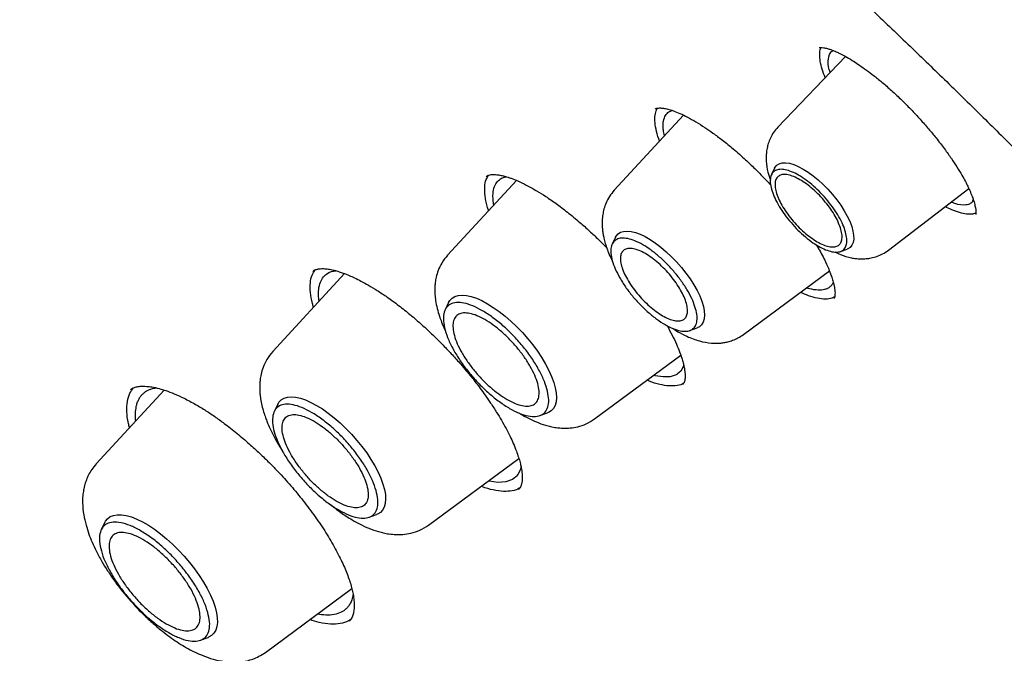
# Model space of a CAD drawing. Header units: millimetres. Extents: x 8 to 955, y 12 to 2039.
# Tile 32 of 115: x 723 to 738, y 794 to 804. Entities that reach past the tile are written whole.
import ezdxf

# ---------------------------------------------------------------- set-up
doc = ezdxf.new("R2010")
doc.units = ezdxf.units.MM

msp = doc.modelspace()

# ---------------------------------------------------------------- linework, layer by layer
at = {"color": 7, "linetype": 'Continuous', "lineweight": 30}
for p, q in [((736.012, 803), (734.98, 801.922)), ((733.535, 802.104), (732.477, 800.955)), ((734.928, 801.292), (734.881, 801.195)), ((730.983, 801.106), (729.932, 799.964)), ((736.668, 800.041), (737.895, 800.984)), ((732.5, 800.239), (732.449, 800.134)), ((735.935, 800.021), (736.037, 800.057)), ((734.454, 798.753), (735.767, 799.723)), ((728.356, 799.683), (727.262, 798.493)), ((729.947, 799.239), (729.894, 799.129)), ((733.635, 798.812), (733.745, 798.852)), ((732.178, 797.462), (733.495, 798.434)), ((725.091, 797.905), (725.103, 797.913)), ((725.601, 797.903), (724.564, 796.776)), ((727.337, 797.685), (727.283, 797.576)), ((731.344, 797.514), (731.458, 797.555)), ((729.643, 795.84), (731.021, 796.858)), ((728.733, 795.961), (728.848, 796.002)), ((724.695, 795.881), (724.641, 795.771)), ((727.148, 793.896), (728.467, 794.871)), ((726.157, 794.082), (726.273, 794.124))]:
    msp.add_line(p, q, dxfattribs=at)
at = {"color": 7, "linetype": 'Continuous', "lineweight": 30, "flags": 128}
for points in [[(734.928, 801.292), (734.936, 801.306), (734.964, 801.338), (735, 801.361), (735.045, 801.373), (735.097, 801.375), (735.156, 801.367), (735.221, 801.348), (735.291, 801.319), (735.364, 801.28), (735.44, 801.233), (735.517, 801.177), (735.594, 801.114), (735.67, 801.045), (735.744, 800.97), (735.814, 800.891), (735.879, 800.809), (735.939, 800.726), (735.993, 800.643), (736.039, 800.561), (736.077, 800.481), (736.106, 800.404), (736.126, 800.333), (736.136, 800.267), (736.137, 800.209), (736.128, 800.158), (736.11, 800.116), (736.082, 800.083), (736.045, 800.061), (736.037, 800.057)], [(732.5, 800.239), (732.508, 800.253), (732.537, 800.288), (732.575, 800.313), (732.621, 800.328), (732.675, 800.333), (732.735, 800.327), (732.802, 800.31), (732.874, 800.284), (732.95, 800.247), (733.029, 800.202), (733.11, 800.148), (733.192, 800.085), (733.273, 800.016), (733.353, 799.941), (733.431, 799.861), (733.504, 799.777), (733.573, 799.69), (733.637, 799.602), (733.693, 799.513), (733.743, 799.426), (733.784, 799.341), (733.816, 799.259), (733.84, 799.182), (733.854, 799.111), (733.858, 799.046), (733.853, 798.989), (733.838, 798.94), (733.814, 798.9), (733.78, 798.87), (733.745, 798.852)], [(729.947, 799.239), (729.966, 799.269), (730, 799.305), (730.043, 799.331), (730.095, 799.347), (730.154, 799.353), (730.221, 799.347), (730.294, 799.331), (730.372, 799.305), (730.455, 799.269), (730.541, 799.223), (730.63, 799.167), (730.72, 799.104), (730.811, 799.033), (730.901, 798.954), (730.99, 798.87), (731.075, 798.781), (731.158, 798.688), (731.235, 798.592), (731.307, 798.495), (731.372, 798.397), (731.43, 798.299), (731.48, 798.203), (731.522, 798.11), (731.555, 798.021), (731.578, 797.937), (731.592, 797.859), (731.596, 797.788), (731.59, 797.724), (731.575, 797.669), (731.55, 797.623), (731.515, 797.587), (731.472, 797.561), (731.458, 797.555)], [(733.54, 798.282), (733.523, 798.238), (733.494, 798.193), (733.447, 798.151), (733.436, 798.143), (733.431, 798.14), (733.428, 798.139), (733.427, 798.138), (733.426, 798.138), (733.426, 798.138), (733.426, 798.138), (733.332, 798.107), (733.224, 798.104), (733.104, 798.123), (733.082, 798.13)], [(727.337, 797.685), (727.355, 797.716), (727.39, 797.752), (727.433, 797.778), (727.485, 797.794), (727.544, 797.799), (727.611, 797.794), (727.683, 797.778), (727.762, 797.752), (727.844, 797.715), (727.931, 797.669), (728.02, 797.614), (728.11, 797.551), (728.201, 797.479), (728.291, 797.401), (728.379, 797.317), (728.465, 797.228), (728.547, 797.135), (728.624, 797.039), (728.696, 796.942), (728.761, 796.843), (728.82, 796.746), (728.87, 796.65), (728.912, 796.557), (728.944, 796.468), (728.968, 796.384), (728.982, 796.306), (728.986, 796.235), (728.98, 796.171), (728.964, 796.116), (728.939, 796.07), (728.905, 796.034), (728.861, 796.008), (728.848, 796.002)], [(731.055, 796.73), (731.04, 796.679), (731.003, 796.611), (730.983, 796.587), (730.978, 796.582), (730.977, 796.58), (730.976, 796.58), (730.976, 796.58), (730.976, 796.58), (730.976, 796.58), (730.976, 796.58), (730.976, 796.58), (730.976, 796.58), (730.922, 796.538), (730.821, 796.501), (730.701, 796.492), (730.565, 796.51), (730.554, 796.513)], [(724.695, 795.881), (724.704, 795.898), (724.737, 795.938), (724.778, 795.969), (724.828, 795.989), (724.885, 795.999), (724.951, 795.998), (725.023, 795.987), (725.101, 795.964), (725.184, 795.932), (725.271, 795.889), (725.361, 795.837), (725.453, 795.776), (725.546, 795.707), (725.639, 795.631), (725.731, 795.548), (725.821, 795.459), (725.907, 795.366), (725.99, 795.27), (726.067, 795.17), (726.138, 795.07), (726.203, 794.969), (726.26, 794.87), (726.309, 794.772), (726.35, 794.677), (726.381, 794.587), (726.402, 794.502), (726.414, 794.424), (726.416, 794.352), (726.408, 794.289), (726.391, 794.234), (726.363, 794.188), (726.327, 794.153), (726.281, 794.127), (726.273, 794.124)]]:
    msp.add_lwpolyline(points, dxfattribs=at)
at = {"color": 7, "linetype": 'Continuous', "lineweight": 30}
for points, knots in [([(777.789, 753.969), (777.847, 754.024), (777.96, 754.13), (778.098, 754.267), (778.213, 754.383), (778.318, 754.493), (778.421, 754.603), (778.52, 754.713), (778.619, 754.825), (778.719, 754.942), (778.824, 755.068), (778.937, 755.209), (779.057, 755.364), (779.181, 755.531), (779.293, 755.688), (779.392, 755.832), (779.478, 755.961), (779.56, 756.09), (779.64, 756.218), (779.715, 756.342), (779.783, 756.458), (779.838, 756.554), (779.883, 756.635), (779.924, 756.708), (779.968, 756.79), (780.018, 756.885), (780.073, 756.991), (780.129, 757.103), (780.19, 757.228), (780.255, 757.364), (780.322, 757.511), (780.387, 757.658), (780.448, 757.801), (780.503, 757.935), (780.55, 758.054), (780.587, 758.15), (780.616, 758.227), (780.641, 758.291), (780.666, 758.361), (780.695, 758.442), (780.729, 758.538), (780.766, 758.645), (780.804, 758.759), (780.842, 758.878), (780.881, 759.001), (780.919, 759.128), (780.956, 759.255), (780.99, 759.374), (781.018, 759.477), (781.04, 759.561), (781.058, 759.63), (781.074, 759.694), (781.092, 759.765), (781.112, 759.847), (781.134, 759.939), (781.165, 760.072), (781.204, 760.247), (781.248, 760.462), (781.29, 760.682), (781.33, 760.904), (781.367, 761.128), (781.401, 761.355), (781.43, 761.572), (781.456, 761.774), (781.476, 761.955), (781.493, 762.12), (781.508, 762.271), (781.521, 762.415), (781.534, 762.572), (781.547, 762.751), (781.56, 762.956), (781.571, 763.181), (781.582, 763.429), (781.588, 763.656), (781.592, 763.857), (781.594, 764.025), (781.595, 764.19), (781.595, 764.342), (781.594, 764.476), (781.592, 764.59), (781.59, 764.681), (781.589, 764.752), (781.588, 764.811), (781.586, 764.876), (781.584, 764.953), (781.581, 765.046), (781.576, 765.162), (781.571, 765.303), (781.563, 765.469), (781.553, 765.646), (781.537, 765.907), (781.513, 766.246), (781.477, 766.66), (781.439, 767.034), (781.401, 767.369), (781.364, 767.665), (781.326, 767.95), (781.288, 768.218), (781.251, 768.462), (781.217, 768.68), (781.189, 768.855), (781.165, 768.993), (781.147, 769.097), (781.131, 769.193), (781.113, 769.292), (781.093, 769.405), (781.068, 769.539), (781.04, 769.69), (781.008, 769.855), (780.959, 770.107), (780.889, 770.447), (780.795, 770.88), (780.691, 771.334), (780.575, 771.816), (780.444, 772.336), (780.324, 772.787), (780.22, 773.16), (780.14, 773.445), (780.055, 773.738), (779.968, 774.033), (779.873, 774.346), (779.775, 774.663), (779.675, 774.977), (779.583, 775.261), (779.5, 775.514), (779.434, 775.708), (779.386, 775.851), (779.355, 775.942), (779.331, 776.011), (779.315, 776.059), (779.301, 776.1), (779.284, 776.148), (779.258, 776.224), (779.22, 776.333), (779.168, 776.481), (779.105, 776.661), (779.029, 776.873), (778.941, 777.116), (778.84, 777.389), (778.727, 777.691), (778.605, 778.012), (778.454, 778.404), (778.279, 778.848), (778.081, 779.338), (777.891, 779.799), (777.709, 780.23), (777.547, 780.606), (777.406, 780.931), (777.285, 781.207), (777.17, 781.464), (777.062, 781.704), (776.937, 781.979), (776.788, 782.305), (776.606, 782.696), (776.407, 783.118), (776.189, 783.571), (775.953, 784.055), (775.711, 784.544), (775.463, 785.035), (775.212, 785.526), (774.946, 786.038), (774.672, 786.557), (774.397, 787.069), (774.13, 787.558), (773.865, 788.038), (773.603, 788.508), (773.344, 788.964), (773.099, 789.391), (772.868, 789.788), (772.658, 790.146), (772.469, 790.466), (772.295, 790.757), (772.122, 791.046), (771.941, 791.345), (771.726, 791.698), (771.472, 792.109), (771.178, 792.583), (770.852, 793.101), (770.492, 793.664), (770.098, 794.273), (769.68, 794.909), (769.248, 795.557), (768.7, 796.368), (768.037, 797.33), (767.255, 798.436), (766.475, 799.515), (765.698, 800.566), (764.85, 801.689), (763.921, 802.889), (762.902, 804.172), (761.864, 805.446), (760.807, 806.71), (759.738, 807.956), (758.66, 809.182), (757.574, 810.389), (756.473, 811.581), (755.416, 812.699), (754.404, 813.744), (753.442, 814.719), (752.472, 815.68), (751.495, 816.629), (750.51, 817.564), (749.532, 818.473), (748.552, 819.365), (747.566, 820.244), (746.552, 821.127), (745.513, 822.012), (744.597, 822.774), (743.821, 823.406), (743.201, 823.904), (742.605, 824.375), (742.036, 824.819), (741.493, 825.237), (740.985, 825.622), (740.512, 825.977), (740.068, 826.306), (739.633, 826.625), (739.196, 826.941), (738.831, 827.202), (738.542, 827.408), (738.329, 827.558), (738.114, 827.708), (737.898, 827.859), (737.677, 828.013), (737.425, 828.186), (737.132, 828.386), (736.79, 828.617), (736.412, 828.871), (736.014, 829.134), (735.6, 829.406), (735.171, 829.683), (734.713, 829.974), (734.228, 830.279), (733.715, 830.596), (733.174, 830.924), (732.606, 831.263), (732.22, 831.487), (732.022, 831.602)], [0, 0, 0, 0, 0.0032802, 0.0063884, 0.0092715, 0.0118205, 0.0140473, 0.0167212, 0.019258, 0.021891, 0.024848, 0.0280572, 0.0315544, 0.0352626, 0.039126, 0.0419593, 0.0447593, 0.0475158, 0.0502287, 0.0528915, 0.0553176, 0.0574217, 0.0588492, 0.0602418, 0.0618912, 0.063803, 0.0659745, 0.0682358, 0.0704859, 0.0733336, 0.0761633, 0.078975, 0.0817561, 0.0842889, 0.0864943, 0.0883723, 0.0896183, 0.0906937, 0.0919278, 0.0934088, 0.0951368, 0.0970956, 0.0991457, 0.1012546, 0.1034221, 0.1056484, 0.1079302, 0.1100319, 0.1118078, 0.1132581, 0.1143035, 0.115339, 0.1165468, 0.1179269, 0.1194792, 0.1212038, 0.1246486, 0.1282317, 0.1318229, 0.1354223, 0.1390297, 0.1426453, 0.1462384, 0.149309, 0.1521237, 0.1546827, 0.1569859, 0.1590896, 0.1613007, 0.1641574, 0.1672371, 0.1706002, 0.1742802, 0.1782771, 0.1806589, 0.1831405, 0.1856182, 0.1878244, 0.1897458, 0.1913822, 0.1927338, 0.1936408, 0.1943888, 0.1952826, 0.1963881, 0.1977054, 0.1992344, 0.2013083, 0.203676, 0.2062154, 0.2087244, 0.2145643, 0.2202157, 0.2256789, 0.2297328, 0.2336765, 0.2375069, 0.2410626, 0.2442536, 0.24708, 0.2495419, 0.2510709, 0.2524157, 0.2535761, 0.254768, 0.2562311, 0.257932, 0.2598946, 0.2620411, 0.2642155, 0.2694875, 0.2748929, 0.2804648, 0.2864069, 0.2927537, 0.299505, 0.3028281, 0.3062409, 0.3097436, 0.3133296, 0.3167869, 0.3208531, 0.3245455, 0.3278641, 0.3308091, 0.3333805, 0.3346601, 0.3357589, 0.336561, 0.337064, 0.3374338, 0.3379825, 0.3387174, 0.340059, 0.3417654, 0.3438366, 0.3462726, 0.3490733, 0.3521789, 0.3556363, 0.3593952, 0.3630973, 0.3689252, 0.3744073, 0.3795433, 0.3843335, 0.388778, 0.3920275, 0.3950638, 0.3978868, 0.4004965, 0.4029782, 0.4069154, 0.4111755, 0.4157584, 0.420664, 0.4258924, 0.4314434, 0.4364581, 0.4417099, 0.4471986, 0.4528541, 0.4583043, 0.4634947, 0.4684252, 0.4735487, 0.478358, 0.482853, 0.4870339, 0.4909007, 0.4941366, 0.4971143, 0.5000673, 0.5032061, 0.5065307, 0.5111653, 0.5161183, 0.5213899, 0.5273914, 0.5337584, 0.5404881, 0.5473115, 0.5540526, 0.5658853, 0.5774556, 0.5887637, 0.5998098, 0.6106084, 0.6242772, 0.6379451, 0.6516121, 0.6652785, 0.6789445, 0.6923664, 0.7057882, 0.7192102, 0.7326327, 0.7440221, 0.755412, 0.7668023, 0.7781929, 0.789584, 0.8010087, 0.8120113, 0.823275, 0.8347998, 0.8465859, 0.8586334, 0.8658795, 0.8728957, 0.8796153, 0.8860381, 0.8921642, 0.8979934, 0.9032177, 0.9081781, 0.9130184, 0.9179565, 0.9229944, 0.9253797, 0.9277867, 0.9302155, 0.9326661, 0.9351384, 0.9377537, 0.9412211, 0.945106, 0.9494085, 0.9541286, 0.9586961, 0.9635966, 0.9688303, 0.9743973, 0.9802976, 0.9865315, 0.9930989, 1, 1, 1, 1]), ([(693.8, 821.571), (693.875, 821.629), (694.032, 821.75), (694.281, 821.924), (694.545, 822.096), (694.817, 822.258), (695.096, 822.411), (695.383, 822.555), (695.677, 822.69), (695.979, 822.815), (696.288, 822.932), (696.604, 823.039), (696.927, 823.137), (697.258, 823.226), (697.595, 823.305), (697.939, 823.376), (698.29, 823.437), (698.648, 823.489), (699.012, 823.531), (699.383, 823.565), (699.761, 823.589), (700.145, 823.604), (700.536, 823.609), (700.933, 823.605), (701.336, 823.592), (701.745, 823.57), (702.161, 823.539), (702.582, 823.498), (703.01, 823.448), (703.443, 823.388), (703.882, 823.32), (704.326, 823.242), (704.776, 823.155), (705.232, 823.058), (705.693, 822.953), (706.159, 822.838), (706.63, 822.714), (707.106, 822.581), (707.587, 822.439), (708.073, 822.287), (708.563, 822.127), (709.058, 821.958), (709.558, 821.779), (710.062, 821.592), (710.57, 821.395), (711.082, 821.19), (711.598, 820.976), (712.118, 820.753), (712.642, 820.521), (713.169, 820.281), (713.7, 820.032), (714.234, 819.774), (714.771, 819.508), (715.311, 819.233), (715.855, 818.95), (716.401, 818.659), (716.95, 818.359), (717.502, 818.051), (718.056, 817.735), (718.612, 817.411), (719.171, 817.079), (719.731, 816.739), (720.294, 816.391), (720.858, 816.035), (721.424, 815.671), (721.992, 815.3), (722.561, 814.922), (723.131, 814.536), (723.703, 814.142), (724.275, 813.741), (724.849, 813.334), (725.423, 812.919), (725.998, 812.497), (726.573, 812.068), (727.148, 811.632), (727.724, 811.19), (728.3, 810.741), (728.876, 810.286), (729.452, 809.824), (730.027, 809.356), (730.602, 808.882), (731.176, 808.402), (731.75, 807.915), (732.323, 807.423), (732.895, 806.925), (733.465, 806.422), (734.035, 805.913), (734.603, 805.399), (735.17, 804.879), (735.734, 804.355), (736.298, 803.825), (736.859, 803.29), (737.418, 802.751), (737.976, 802.207), (738.53, 801.658), (739.083, 801.105), (739.633, 800.548), (740.18, 799.987), (740.725, 799.421), (741.266, 798.852), (741.805, 798.279), (742.34, 797.702), (742.872, 797.122), (743.401, 796.538), (743.926, 795.951), (744.448, 795.361), (744.966, 794.769), (745.479, 794.173), (745.989, 793.574), (746.495, 792.974), (746.997, 792.37), (747.494, 791.765), (747.987, 791.157), (748.475, 790.547), (748.958, 789.936), (749.437, 789.322), (749.911, 788.707), (750.379, 788.091), (750.843, 787.474), (751.301, 786.855), (751.754, 786.235), (752.202, 785.614), (752.644, 784.993), (753.08, 784.371), (753.511, 783.749), (753.936, 783.126), (754.355, 782.504), (754.767, 781.881), (755.174, 781.258), (755.575, 780.636), (755.969, 780.014), (756.357, 779.393), (756.738, 778.772), (757.112, 778.153), (757.48, 777.534), (757.842, 776.916), (758.196, 776.3), (758.544, 775.685), (758.884, 775.072), (759.217, 774.46), (759.544, 773.851), (759.863, 773.243), (760.175, 772.638), (760.479, 772.034), (760.776, 771.434), (761.065, 770.835), (761.347, 770.24), (761.621, 769.647), (761.888, 769.057), (762.147, 768.471), (762.398, 767.887), (762.641, 767.307), (762.876, 766.731), (763.103, 766.158), (763.322, 765.589), (763.533, 765.024), (763.736, 764.463), (763.931, 763.906), (764.118, 763.354), (764.296, 762.806), (764.466, 762.262), (764.628, 761.723), (764.782, 761.19), (764.927, 760.661), (765.063, 760.137), (765.191, 759.618), (765.311, 759.105), (765.422, 758.597), (765.525, 758.094), (765.619, 757.598), (765.705, 757.107), (765.782, 756.622), (765.85, 756.143), (765.91, 755.67), (765.961, 755.204), (766.004, 754.743), (766.038, 754.29), (766.064, 753.842), (766.081, 753.402), (766.089, 752.968), (766.089, 752.541), (766.08, 752.121), (766.063, 751.708), (766.037, 751.302), (766.002, 750.904), (765.959, 750.512), (765.908, 750.129), (765.848, 749.752), (765.779, 749.383), (765.703, 749.022), (765.617, 748.668), (765.523, 748.322), (765.421, 747.984), (765.31, 747.653), (765.191, 747.331), (765.064, 747.016), (764.928, 746.71), (764.784, 746.411), (764.632, 746.121), (764.471, 745.839), (764.302, 745.565), (764.125, 745.299), (763.939, 745.042), (763.746, 744.793), (763.543, 744.553), (763.371, 744.361), (763.263, 744.252), (763.228, 744.217)], [0, 0, 0, 0, 0.004492, 0.009453, 0.014412, 0.019368, 0.02432, 0.029268, 0.03421, 0.039148, 0.044081, 0.049008, 0.05393, 0.058848, 0.06376, 0.068668, 0.073572, 0.078472, 0.083368, 0.088262, 0.093152, 0.09804, 0.102926, 0.10781, 0.112693, 0.117574, 0.122454, 0.127333, 0.132212, 0.13709, 0.141967, 0.146845, 0.151722, 0.156599, 0.161476, 0.166353, 0.171231, 0.176109, 0.180987, 0.185865, 0.190744, 0.195623, 0.200502, 0.205382, 0.210262, 0.215143, 0.220024, 0.224905, 0.229787, 0.234669, 0.239552, 0.244435, 0.249318, 0.254202, 0.259086, 0.263971, 0.268856, 0.273741, 0.278627, 0.283513, 0.288399, 0.293286, 0.298173, 0.30306, 0.307947, 0.312835, 0.317723, 0.322611, 0.3275, 0.332389, 0.337278, 0.342167, 0.347056, 0.351946, 0.356835, 0.361725, 0.366615, 0.371506, 0.376396, 0.381287, 0.386177, 0.391068, 0.395959, 0.40085, 0.405741, 0.410633, 0.415524, 0.420416, 0.425307, 0.430199, 0.435091, 0.439982, 0.444874, 0.449766, 0.454658, 0.45955, 0.464442, 0.469334, 0.474227, 0.479119, 0.484011, 0.488903, 0.493796, 0.498688, 0.50358, 0.508472, 0.513365, 0.518257, 0.523149, 0.528041, 0.532933, 0.537826, 0.542718, 0.54761, 0.552502, 0.557394, 0.562286, 0.567178, 0.572069, 0.576961, 0.581853, 0.586744, 0.591636, 0.596527, 0.601418, 0.60631, 0.611201, 0.616092, 0.620982, 0.625873, 0.630763, 0.635654, 0.640544, 0.645434, 0.650324, 0.655214, 0.660103, 0.664992, 0.669882, 0.67477, 0.679659, 0.684548, 0.689436, 0.694324, 0.699211, 0.704099, 0.708986, 0.713873, 0.718759, 0.723645, 0.728531, 0.733417, 0.738302, 0.743187, 0.748072, 0.752956, 0.757839, 0.762723, 0.767606, 0.772488, 0.77737, 0.782252, 0.787133, 0.792014, 0.796895, 0.801775, 0.806654, 0.811533, 0.816412, 0.82129, 0.826168, 0.831046, 0.835923, 0.8408, 0.845677, 0.850554, 0.855431, 0.860307, 0.865184, 0.870061, 0.874938, 0.879816, 0.884694, 0.889573, 0.894453, 0.899334, 0.904216, 0.9091, 0.913986, 0.918875, 0.923766, 0.92866, 0.933557, 0.938458, 0.943363, 0.948273, 0.953187, 0.958106, 0.96303, 0.967959, 0.972893, 0.977833, 0.982777, 0.987727, 0.99268, 0.997637, 1, 1, 1, 1]), ([(735.608, 803.135), (735.609, 803.135), (735.612, 803.136), (735.634, 803.137), (735.675, 803.134), (735.73, 803.123), (735.782, 803.106), (735.828, 803.089), (735.875, 803.07), (735.932, 803.043), (736.012, 803.001), (736.105, 802.947), (736.205, 802.882), (736.307, 802.811), (736.424, 802.724), (736.555, 802.618), (736.7, 802.494), (736.801, 802.399), (736.853, 802.35)], [0, 0, 0, 0, 0.0920746, 0.174612, 0.2473758, 0.3099318, 0.3615917, 0.4021358, 0.429104, 0.4684961, 0.5217349, 0.5888807, 0.6414332, 0.7002561, 0.7654057, 0.8369658, 0.9150781, 1, 1, 1, 1]), ([(735.703, 802.677), (735.686, 802.72), (735.651, 802.81), (735.623, 802.929), (735.615, 803.034), (735.621, 803.103), (735.637, 803.13), (735.64, 803.136)], [0, 0, 0, 0, 0.221201, 0.458727, 0.696309, 0.934219, 1, 1, 1, 1]), ([(735.778, 802.755), (735.768, 802.785), (735.737, 802.886), (735.754, 803), (735.784, 803.08), (735.828, 803.089), (735.829, 803.089)], [0, 0, 0, 0, 0.168485, 0.582682, 0.99649, 1, 1, 1, 1]), ([(736.853, 802.35), (736.906, 802.298), (737.008, 802.197), (737.151, 802.043), (737.279, 801.897), (737.405, 801.745), (737.522, 801.593), (737.628, 801.444), (737.716, 801.31), (737.787, 801.193), (737.841, 801.096), (737.878, 801.023), (737.904, 800.966), (737.93, 800.905), (737.958, 800.833), (737.983, 800.753), (737.998, 800.687), (738.005, 800.633), (738.004, 800.599), (738.003, 800.585), (738.004, 800.584), (738.004, 800.584)], [0, 0, 0, 0, 0.068219, 0.132388, 0.192513, 0.248555, 0.316833, 0.377735, 0.431289, 0.485999, 0.530532, 0.56489, 0.589973, 0.614735, 0.660259, 0.711209, 0.76804, 0.814444, 0.867483, 0.929338, 1, 1, 1, 1]), ([(733.17, 801.708), (733.166, 801.718), (733.14, 801.784), (733.114, 801.89), (733.095, 802.022), (733.101, 802.131), (733.125, 802.184), (733.136, 802.21)], [0, 0, 0, 0, 0.046987, 0.288809, 0.530647, 0.772741, 1, 1, 1, 1]), ([(733.104, 802.198), (733.109, 802.201), (733.118, 802.207), (733.139, 802.211), (733.165, 802.213), (733.196, 802.213), (733.239, 802.208), (733.297, 802.197), (733.382, 802.171), (733.482, 802.131), (733.598, 802.075), (733.725, 802.003), (733.856, 801.921), (733.992, 801.827), (734.136, 801.719), (734.304, 801.584), (734.423, 801.477), (734.486, 801.42)], [0, 0, 0, 0, 0.073961, 0.137949, 0.191779, 0.235244, 0.27134, 0.333599, 0.399491, 0.46884, 0.540114, 0.613007, 0.687712, 0.750827, 0.823768, 0.906712, 1, 1, 1, 1]), ([(733.245, 801.789), (733.242, 801.804), (733.234, 801.833), (733.229, 801.872), (733.225, 801.91), (733.224, 801.946), (733.226, 801.981), (733.234, 802.037), (733.258, 802.1), (733.304, 802.152), (733.346, 802.168), (733.364, 802.175)], [0, 0, 0, 0, 0.0707643, 0.1381351, 0.207247, 0.278098, 0.3506859, 0.4250085, 0.6529036, 0.8534047, 1, 1, 1, 1]), ([(734.98, 801.922), (734.956, 801.894), (734.911, 801.841), (734.864, 801.755), (734.832, 801.674), (734.812, 801.595), (734.802, 801.523), (734.799, 801.457), (734.801, 801.362), (734.819, 801.244), (734.851, 801.149), (734.865, 801.108)], [0, 0, 0, 0, 0.126782, 0.239716, 0.338675, 0.423812, 0.516417, 0.587149, 0.652496, 0.849613, 1, 1, 1, 1]), ([(734.486, 801.42), (734.532, 801.377), (734.622, 801.293), (734.748, 801.164), (734.83, 801.08), (734.868, 801.037), (734.869, 801.036)], [0, 0, 0, 0, 0.354245, 0.684822, 0.991728, 1, 1, 1, 1]), ([(730.56, 800.647), (730.553, 800.668), (730.524, 800.749), (730.502, 800.872), (730.496, 801.01), (730.514, 801.116), (730.546, 801.165), (730.559, 801.186)], [0, 0, 0, 0, 0.08793, 0.331458, 0.575193, 0.81879, 1, 1, 1, 1]), ([(730.522, 801.166), (730.531, 801.172), (730.546, 801.184), (730.577, 801.192), (730.61, 801.196), (730.644, 801.196), (730.681, 801.194), (730.714, 801.19), (730.749, 801.184), (730.783, 801.176), (730.818, 801.166), (730.858, 801.154), (730.919, 801.133), (731.01, 801.097), (731.139, 801.035), (731.283, 800.955), (731.435, 800.86), (731.593, 800.751), (731.767, 800.621), (731.889, 800.518), (731.952, 800.465)], [0, 0, 0, 0, 0.079708, 0.146977, 0.20163, 0.247757, 0.281478, 0.312655, 0.341719, 0.368651, 0.393644, 0.420731, 0.451386, 0.514707, 0.589397, 0.675319, 0.746926, 0.824773, 0.909035, 1, 1, 1, 1]), ([(730.639, 800.733), (730.637, 800.744), (730.632, 800.772), (730.628, 800.813), (730.625, 800.857), (730.627, 800.928), (730.643, 801.012), (730.69, 801.091), (730.742, 801.132), (730.782, 801.15), (730.799, 801.157), (730.806, 801.159), (730.809, 801.16), (730.81, 801.16), (730.811, 801.16), (730.811, 801.16), (730.811, 801.16), (730.811, 801.16), (730.817, 801.162), (730.823, 801.162), (730.83, 801.163)], [0, 0, 0, 0, 0.048322, 0.115307, 0.1839, 0.254099, 0.470769, 0.661641, 0.844836, 0.91526, 0.944271, 0.956654, 0.962028, 0.964379, 0.96541, 0.965863, 0.966063, 0.96615, 0.966219, 1, 1, 1, 1]), ([(732.477, 800.955), (732.452, 800.924), (732.403, 800.865), (732.353, 800.767), (732.321, 800.674), (732.301, 800.583), (732.293, 800.496), (732.293, 800.42), (732.298, 800.351), (732.308, 800.286), (732.321, 800.217), (732.342, 800.139), (732.382, 800.016), (732.428, 799.919), (732.458, 799.855)], [0, 0, 0, 0, 0.105421, 0.200111, 0.283968, 0.357121, 0.43851, 0.502713, 0.555496, 0.617133, 0.669376, 0.741278, 0.828709, 1, 1, 1, 1]), ([(737.962, 800.818), (737.956, 800.797), (737.947, 800.767), (737.916, 800.75), (737.888, 800.738), (737.82, 800.726), (737.737, 800.728), (737.645, 800.769), (737.626, 800.777)], [0, 0, 0, 0, 0.197138, 0.276858, 0.371043, 0.504504, 0.898352, 1, 1, 1, 1]), ([(738.004, 800.606), (737.989, 800.601), (737.949, 800.586), (737.865, 800.589), (737.755, 800.611), (737.644, 800.65), (737.565, 800.69), (737.533, 800.706)], [0, 0, 0, 0, 0.152099, 0.381479, 0.611578, 0.843007, 1, 1, 1, 1]), ([(731.952, 800.465), (732.002, 800.422), (732.098, 800.337), (732.235, 800.207), (732.322, 800.121), (732.363, 800.078), (732.363, 800.078)], [0, 0, 0, 0, 0.357025, 0.690086, 0.999117, 1, 1, 1, 1]), ([(735.566, 800.122), (735.578, 800.102), (735.61, 800.049), (735.658, 799.961), (735.714, 799.849), (735.764, 799.736), (735.801, 799.634), (735.825, 799.555), (735.838, 799.498), (735.847, 799.449), (735.851, 799.406), (735.852, 799.37), (735.849, 799.344), (735.846, 799.326), (735.842, 799.311), (735.837, 799.305), (735.834, 799.301)], [0, 0, 0, 0, 0.041937, 0.113107, 0.193715, 0.297812, 0.387075, 0.461497, 0.521141, 0.567865, 0.629498, 0.699265, 0.746517, 0.812533, 0.89707, 1, 1, 1, 1]), ([(735.85, 800.014), (735.878, 800), (735.96, 799.959), (736.068, 799.929), (736.17, 799.912), (736.244, 799.907), (736.324, 799.909), (736.408, 799.921), (736.493, 799.944), (736.583, 799.982), (736.639, 800.021), (736.668, 800.041)], [0, 0, 0, 0, 0.103629, 0.31253, 0.387672, 0.471251, 0.573351, 0.662871, 0.763801, 0.876231, 1, 1, 1, 1]), ([(729.932, 799.964), (729.9, 799.926), (729.842, 799.854), (729.788, 799.737), (729.758, 799.636), (729.744, 799.554), (729.738, 799.493), (729.737, 799.445), (729.737, 799.403), (729.74, 799.345), (729.749, 799.261), (729.771, 799.15), (729.804, 799.039), (729.842, 798.935), (729.871, 798.863), (729.893, 798.82), (729.897, 798.813)], [0, 0, 0, 0, 0.125558, 0.23119, 0.317001, 0.383465, 0.431209, 0.467481, 0.502714, 0.537066, 0.614057, 0.717474, 0.812971, 0.889257, 0.981787, 1, 1, 1, 1]), ([(727.884, 799.17), (727.878, 799.188), (727.852, 799.27), (727.833, 799.396), (727.831, 799.543), (727.855, 799.659), (727.892, 799.714), (727.909, 799.739)], [0, 0, 0, 0, 0.070603, 0.313788, 0.556839, 0.799524, 1, 1, 1, 1]), ([(727.872, 799.716), (727.879, 799.722), (727.893, 799.733), (727.916, 799.743), (727.938, 799.75), (727.957, 799.753), (727.974, 799.756), (727.998, 799.758), (728.041, 799.759), (728.107, 799.753), (728.174, 799.74), (728.23, 799.725), (728.28, 799.71), (728.345, 799.688), (728.424, 799.657), (728.515, 799.616), (728.613, 799.568), (728.728, 799.504), (728.862, 799.423), (729.016, 799.321), (729.126, 799.239), (729.184, 799.196)], [0, 0, 0, 0, 0.062351, 0.115166, 0.158381, 0.1919, 0.215621, 0.235938, 0.289044, 0.357614, 0.419289, 0.455836, 0.485472, 0.526824, 0.585641, 0.634611, 0.691446, 0.756231, 0.829097, 0.910247, 1, 1, 1, 1]), ([(727.969, 799.262), (727.967, 799.273), (727.957, 799.34), (727.958, 799.442), (727.985, 799.553), (728.024, 799.618), (728.056, 799.652), (728.071, 799.664), (728.077, 799.669), (728.079, 799.671), (728.081, 799.672), (728.081, 799.672), (728.081, 799.672), (728.081, 799.672), (728.081, 799.672), (728.112, 799.695), (728.154, 799.72), (728.213, 799.725), (728.226, 799.726)], [0, 0, 0, 0, 0.044692, 0.250886, 0.432858, 0.607935, 0.675399, 0.703226, 0.715111, 0.72027, 0.722527, 0.723517, 0.723952, 0.724144, 0.724228, 0.724294, 0.940446, 1, 1, 1, 1]), ([(735.826, 799.548), (735.826, 799.548), (735.822, 799.539), (735.814, 799.525), (735.801, 799.506), (735.787, 799.491), (735.773, 799.478), (735.756, 799.466), (735.731, 799.451), (735.694, 799.438), (735.647, 799.43), (735.573, 799.428), (735.498, 799.441), (735.435, 799.458), (735.42, 799.463), (735.418, 799.464)], [0, 0, 0, 0, 0.001335, 0.069151, 0.130814, 0.186321, 0.235663, 0.286731, 0.353976, 0.469989, 0.581147, 0.687442, 0.931637, 0.987972, 1, 1, 1, 1]), ([(735.846, 799.327), (735.832, 799.319), (735.794, 799.298), (735.706, 799.289), (735.586, 799.302), (735.459, 799.336), (735.365, 799.377), (735.324, 799.395)], [0, 0, 0, 0, 0.125824, 0.355912, 0.586686, 0.818716, 1, 1, 1, 1]), ([(729.184, 799.196), (729.244, 799.149), (729.363, 799.055), (729.539, 798.903), (729.705, 798.748), (729.861, 798.593), (730.003, 798.443), (730.149, 798.28), (730.293, 798.11), (730.415, 797.952), (730.512, 797.82), (730.596, 797.697), (730.679, 797.569), (730.758, 797.439), (730.826, 797.315), (730.886, 797.197), (730.939, 797.082), (730.982, 796.976), (731.016, 796.877), (731.04, 796.797), (731.057, 796.724), (731.068, 796.656), (731.074, 796.591), (731.073, 796.542), (731.07, 796.509), (731.067, 796.488), (731.063, 796.47), (731.058, 796.453), (731.051, 796.432), (731.039, 796.408), (731.025, 796.394), (731.018, 796.386)], [0, 0, 0, 0, 0.051371, 0.101023, 0.148933, 0.194753, 0.237605, 0.277404, 0.331284, 0.377825, 0.405833, 0.438931, 0.478491, 0.51241, 0.549678, 0.585464, 0.618008, 0.656334, 0.688884, 0.719476, 0.746325, 0.776616, 0.810138, 0.841066, 0.858662, 0.873859, 0.887289, 0.903455, 0.927662, 0.959853, 1, 1, 1, 1]), ([(733.285, 798.888), (733.312, 798.84), (733.365, 798.742), (733.428, 798.608), (733.476, 798.492), (733.509, 798.397), (733.531, 798.324), (733.545, 798.261), (733.555, 798.206), (733.561, 798.152), (733.563, 798.105), (733.559, 798.069), (733.555, 798.046), (733.551, 798.031), (733.546, 798.017), (733.538, 798.001), (733.529, 797.992), (733.524, 797.987)], [0, 0, 0, 0, 0.097636, 0.195405, 0.284371, 0.360079, 0.422562, 0.473368, 0.533088, 0.595082, 0.664399, 0.722677, 0.767316, 0.801901, 0.852163, 0.918217, 1, 1, 1, 1]), ([(733.373, 798.845), (733.399, 798.828), (733.47, 798.781), (733.605, 798.713), (733.775, 798.649), (733.922, 798.622), (734.026, 798.618), (734.09, 798.62), (734.153, 798.627), (734.22, 798.641), (734.292, 798.663), (734.374, 798.699), (734.426, 798.734), (734.454, 798.753)], [0, 0, 0, 0, 0.074502, 0.203531, 0.38265, 0.549531, 0.604958, 0.660426, 0.718526, 0.772739, 0.837637, 0.913386, 1, 1, 1, 1]), ([(727.262, 798.493), (727.229, 798.453), (727.169, 798.379), (727.114, 798.258), (727.083, 798.152), (727.068, 798.068), (727.063, 798.004), (727.061, 797.954), (727.062, 797.909), (727.065, 797.855), (727.072, 797.784), (727.088, 797.692), (727.113, 797.595), (727.141, 797.506), (727.176, 797.413), (727.22, 797.309), (727.281, 797.187), (727.343, 797.075), (727.389, 797.004), (727.408, 796.975)], [0, 0, 0, 0, 0.10005, 0.184124, 0.252314, 0.304999, 0.342679, 0.372383, 0.401107, 0.428887, 0.477364, 0.539502, 0.604834, 0.661204, 0.709194, 0.78526, 0.863353, 0.945633, 1, 1, 1, 1]), ([(725.073, 797.329), (725.067, 797.351), (725.042, 797.44), (725.029, 797.575), (725.036, 797.731), (725.069, 797.853), (725.112, 797.91), (725.131, 797.935)], [0, 0, 0, 0, 0.08043, 0.323806, 0.567225, 0.810704, 1, 1, 1, 1]), ([(725.09, 797.909), (725.1, 797.917), (725.117, 797.93), (725.145, 797.942), (725.171, 797.95), (725.197, 797.956), (725.222, 797.959), (725.251, 797.962), (725.288, 797.963), (725.341, 797.96), (725.42, 797.951), (725.518, 797.929), (725.632, 797.895), (725.759, 797.847), (725.91, 797.779), (726.024, 797.716), (726.083, 797.683)], [0, 0, 0, 0, 0.08627, 0.155509, 0.207782, 0.245453, 0.282164, 0.319929, 0.358774, 0.415337, 0.491817, 0.588408, 0.674149, 0.771312, 0.879911, 1, 1, 1, 1]), ([(725.492, 797.933), (725.475, 797.931), (725.422, 797.926), (725.365, 797.904), (725.315, 797.875), (725.281, 797.849), (725.249, 797.817), (725.22, 797.778), (725.196, 797.73), (725.172, 797.665), (725.158, 797.572), (725.154, 797.489), (725.163, 797.435), (725.164, 797.428)], [0, 0, 0, 0, 0.0725426, 0.2163936, 0.28273, 0.3536151, 0.4290513, 0.5090413, 0.5935879, 0.6826942, 0.8248757, 0.9773274, 1, 1, 1, 1]), ([(733.542, 798.009), (733.541, 798.009), (733.515, 797.987), (733.442, 797.97), (733.322, 797.961), (733.176, 797.986), (733.061, 798.018), (732.991, 798.05), (732.981, 798.054)], [0, 0, 0, 0, 0.00822, 0.245019, 0.482501, 0.721223, 0.959804, 1, 1, 1, 1]), ([(726.083, 797.683), (726.136, 797.652), (726.237, 797.592), (726.39, 797.489), (726.557, 797.367), (726.734, 797.226), (726.917, 797.07), (727.078, 796.922), (727.216, 796.787), (727.334, 796.665), (727.473, 796.516), (727.637, 796.326), (727.824, 796.088), (727.998, 795.842), (728.152, 795.597), (728.281, 795.362), (728.381, 795.144), (728.451, 794.95), (728.488, 794.8), (728.503, 794.686), (728.507, 794.6), (728.502, 794.537), (728.494, 794.493), (728.485, 794.461), (728.473, 794.43), (728.456, 794.399), (728.439, 794.381), (728.429, 794.371)], [0, 0, 0, 0, 0.038651, 0.075313, 0.109971, 0.158123, 0.201612, 0.240373, 0.274376, 0.303619, 0.329293, 0.381529, 0.435934, 0.492511, 0.549683, 0.606195, 0.661854, 0.715637, 0.767297, 0.801388, 0.836089, 0.870753, 0.89033, 0.908871, 0.931053, 0.961446, 1, 1, 1, 1]), ([(731.03, 797.55), (731.04, 797.544), (731.084, 797.516), (731.171, 797.469), (731.294, 797.412), (731.408, 797.371), (731.509, 797.344), (731.597, 797.328), (731.698, 797.319), (731.81, 797.322), (731.928, 797.341), (732.056, 797.383), (732.136, 797.434), (732.178, 797.462)], [0, 0, 0, 0, 0.024959, 0.118689, 0.224668, 0.344896, 0.410796, 0.482433, 0.574089, 0.658868, 0.757982, 0.871721, 1, 1, 1, 1]), ([(724.564, 796.776), (724.54, 796.747), (724.496, 796.695), (724.448, 796.612), (724.414, 796.535), (724.392, 796.47), (724.378, 796.416), (724.37, 796.375), (724.364, 796.333), (724.358, 796.287), (724.355, 796.235), (724.355, 796.139), (724.368, 796.007), (724.404, 795.847), (724.449, 795.707), (724.5, 795.576), (724.565, 795.437), (724.644, 795.291), (724.738, 795.138), (724.841, 794.987), (724.958, 794.835), (725.091, 794.676), (725.238, 794.519), (725.394, 794.37), (725.57, 794.219), (725.772, 794.068), (725.975, 793.945), (726.155, 793.859), (726.31, 793.801), (726.432, 793.77), (726.518, 793.755), (726.569, 793.749), (726.62, 793.746), (726.683, 793.744), (726.768, 793.749), (726.863, 793.765), (726.961, 793.794), (727.056, 793.835), (727.116, 793.875), (727.148, 793.896)], [0, 0, 0, 0, 0.0263077, 0.0485415, 0.0667159, 0.0841948, 0.0951669, 0.1035694, 0.1133202, 0.1244148, 0.1368402, 0.1505771, 0.1929448, 0.2285703, 0.2595457, 0.2882468, 0.3192643, 0.3563782, 0.388219, 0.4234909, 0.4594546, 0.4936245, 0.5364197, 0.5761178, 0.6128433, 0.6671728, 0.7228073, 0.760224, 0.7975364, 0.8342185, 0.8470214, 0.8592104, 0.8707794, 0.8835052, 0.9024291, 0.9280483, 0.9489461, 0.9729327, 1, 1, 1, 1]), ([(731.04, 796.414), (731.036, 796.41), (731.005, 796.383), (730.921, 796.361), (730.79, 796.349), (730.633, 796.374), (730.516, 796.403), (730.449, 796.432), (730.446, 796.433)], [0, 0, 0, 0, 0.037483, 0.27428, 0.512285, 0.750134, 0.986562, 1, 1, 1, 1]), ([(728.144, 796.153), (728.167, 796.134), (728.22, 796.091), (728.299, 796.033), (728.387, 795.974), (728.484, 795.913), (728.6, 795.849), (728.733, 795.788), (728.854, 795.746), (728.955, 795.719), (729.043, 795.703), (729.144, 795.694), (729.257, 795.696), (729.38, 795.715), (729.515, 795.758), (729.598, 795.812), (729.643, 795.84)], [0, 0, 0, 0, 0.047867, 0.10948, 0.163327, 0.225224, 0.30436, 0.393416, 0.489125, 0.53966, 0.593043, 0.662333, 0.728074, 0.806134, 0.896789, 1, 1, 1, 1]), ([(728.489, 794.781), (728.485, 794.759), (728.477, 794.711), (728.452, 794.653), (728.421, 794.602), (728.385, 794.562), (728.347, 794.532), (728.29, 794.499), (728.203, 794.471), (728.081, 794.459), (727.985, 794.474), (727.939, 794.481)], [0, 0, 0, 0, 0.089039, 0.191214, 0.285329, 0.371378, 0.449355, 0.519599, 0.68187, 0.849899, 1, 1, 1, 1]), ([(728.46, 794.408), (728.446, 794.397), (728.401, 794.36), (728.296, 794.332), (728.147, 794.324), (727.99, 794.344), (727.875, 794.381), (727.825, 794.397)], [0, 0, 0, 0, 0.105862, 0.344101, 0.580877, 0.817022, 1, 1, 1, 1])]:
    msp.add_open_spline(points, degree=3, knots=knots, dxfattribs=at)
for points in [[(736.013, 800.316), (736.021, 800.282), (736.036, 800.214), (736.031, 800.131), (736.005, 800.066), (735.957, 800.025), (735.89, 800.007), (735.806, 800.013), (735.708, 800.044), (735.599, 800.097), (735.485, 800.172), (735.37, 800.265), (735.257, 800.372), (735.152, 800.49), (735.058, 800.613), (734.979, 800.738), (734.919, 800.859), (734.878, 800.972), (734.859, 801.072), (734.863, 801.155), (734.889, 801.219), (734.937, 801.261), (735.004, 801.279), (735.089, 801.273), (735.187, 801.242), (735.295, 801.189), (735.409, 801.114), (735.525, 801.021), (735.637, 800.914), (735.742, 800.796), (735.836, 800.673), (735.915, 800.548), (735.977, 800.427), (736.001, 800.353), (736.013, 800.316)], [(735.58, 800.169), (735.547, 800.189), (735.481, 800.23), (735.38, 800.312), (735.281, 800.406), (735.189, 800.509), (735.107, 800.617), (735.038, 800.726), (734.985, 800.832), (734.949, 800.931), (734.933, 801.018), (734.936, 801.091), (734.959, 801.147), (735.001, 801.184), (735.06, 801.2), (735.134, 801.194), (735.219, 801.167), (735.314, 801.12), (735.414, 801.055), (735.515, 800.974), (735.613, 800.88), (735.705, 800.777), (735.788, 800.669), (735.857, 800.56), (735.91, 800.454), (735.945, 800.355), (735.962, 800.268), (735.958, 800.195), (735.935, 800.139), (735.894, 800.102), (735.835, 800.086), (735.761, 800.092), (735.675, 800.118), (735.611, 800.152), (735.58, 800.169)], [(733.722, 799.145), (733.731, 799.107), (733.748, 799.03), (733.743, 798.936), (733.713, 798.864), (733.66, 798.817), (733.584, 798.797), (733.489, 798.804), (733.378, 798.838), (733.257, 798.899), (733.129, 798.983), (732.999, 799.087), (732.872, 799.208), (732.754, 799.34), (732.648, 799.479), (732.559, 799.619), (732.491, 799.756), (732.445, 799.882), (732.424, 799.995), (732.428, 800.089), (732.458, 800.161), (732.512, 800.208), (732.587, 800.229), (732.682, 800.221), (732.793, 800.187), (732.914, 800.127), (733.043, 800.043), (733.173, 799.938), (733.299, 799.818), (733.417, 799.685), (733.523, 799.546), (733.612, 799.406), (733.682, 799.269), (733.709, 799.187), (733.722, 799.145)], [(733.218, 799.038), (733.185, 799.059), (733.119, 799.1), (733.018, 799.182), (732.92, 799.275), (732.828, 799.378), (732.745, 799.487), (732.676, 799.596), (732.623, 799.702), (732.587, 799.8), (732.571, 799.888), (732.574, 799.961), (732.597, 800.017), (732.639, 800.054), (732.698, 800.069), (732.772, 800.064), (732.858, 800.037), (732.953, 799.99), (733.052, 799.925), (733.153, 799.844), (733.252, 799.75), (733.344, 799.647), (733.426, 799.539), (733.495, 799.43), (733.548, 799.324), (733.584, 799.225), (733.6, 799.137), (733.597, 799.064), (733.574, 799.008), (733.532, 798.972), (733.473, 798.956), (733.399, 798.962), (733.314, 798.987), (733.25, 799.021), (733.218, 799.038)], [(731.45, 797.921), (731.461, 797.873), (731.482, 797.779), (731.475, 797.665), (731.439, 797.577), (731.374, 797.519), (731.281, 797.495), (731.165, 797.503), (731.03, 797.545), (730.881, 797.619), (730.725, 797.722), (730.566, 797.849), (730.411, 797.997), (730.267, 798.159), (730.138, 798.328), (730.029, 798.5), (729.945, 798.666), (729.889, 798.821), (729.864, 798.959), (729.869, 799.074), (729.905, 799.162), (729.971, 799.22), (730.063, 799.245), (730.179, 799.236), (730.314, 799.194), (730.463, 799.12), (730.62, 799.017), (730.779, 798.89), (730.933, 798.742), (731.078, 798.581), (731.207, 798.411), (731.315, 798.239), (731.401, 798.072), (731.434, 797.971), (731.45, 797.921)], [(730.842, 797.76), (730.8, 797.786), (730.715, 797.839), (730.585, 797.944), (730.459, 798.064), (730.34, 798.197), (730.235, 798.336), (730.146, 798.476), (730.077, 798.612), (730.032, 798.739), (730.011, 798.852), (730.015, 798.946), (730.045, 799.018), (730.098, 799.065), (730.174, 799.085), (730.269, 799.078), (730.379, 799.044), (730.501, 798.983), (730.629, 798.9), (730.759, 798.795), (730.886, 798.675), (731.004, 798.542), (731.11, 798.403), (731.198, 798.263), (731.267, 798.127), (731.313, 798), (731.334, 797.887), (731.329, 797.793), (731.3, 797.721), (731.246, 797.674), (731.17, 797.654), (731.075, 797.661), (730.965, 797.694), (730.883, 797.738), (730.842, 797.76)], [(728.84, 796.367), (728.85, 796.32), (728.872, 796.226), (728.865, 796.112), (728.829, 796.024), (728.763, 795.966), (728.671, 795.941), (728.555, 795.95), (728.42, 795.992), (728.271, 796.066), (728.114, 796.169), (727.956, 796.296), (727.801, 796.444), (727.656, 796.605), (727.527, 796.775), (727.419, 796.947), (727.335, 797.113), (727.279, 797.268), (727.253, 797.406), (727.259, 797.521), (727.295, 797.609), (727.36, 797.666), (727.453, 797.691), (727.569, 797.683), (727.704, 797.64), (727.853, 797.567), (728.009, 797.464), (728.168, 797.337), (728.323, 797.189), (728.467, 797.027), (728.597, 796.857), (728.705, 796.686), (728.79, 796.519), (728.823, 796.418), (728.84, 796.367)], [(728.232, 796.206), (728.273, 796.185), (728.355, 796.141), (728.465, 796.108), (728.56, 796.1), (728.636, 796.121), (728.689, 796.168), (728.719, 796.24), (728.723, 796.334), (728.702, 796.447), (728.657, 796.573), (728.588, 796.71), (728.499, 796.85), (728.394, 796.989), (728.275, 797.121), (728.149, 797.242), (728.019, 797.346), (727.891, 797.43), (727.769, 797.491), (727.659, 797.525), (727.564, 797.532), (727.488, 797.512), (727.434, 797.465), (727.405, 797.393), (727.4, 797.299), (727.421, 797.186), (727.467, 797.059), (727.536, 796.923), (727.624, 796.783), (727.73, 796.644), (727.848, 796.511), (727.975, 796.391), (728.105, 796.285), (728.19, 796.233), (728.232, 796.206)], [(726.268, 794.507), (726.279, 794.458), (726.302, 794.359), (726.295, 794.24), (726.257, 794.148), (726.188, 794.088), (726.092, 794.062), (725.97, 794.071), (725.829, 794.115), (725.674, 794.192), (725.51, 794.299), (725.344, 794.432), (725.182, 794.587), (725.031, 794.756), (724.896, 794.933), (724.783, 795.113), (724.695, 795.287), (724.637, 795.449), (724.61, 795.593), (724.615, 795.713), (724.653, 795.805), (724.722, 795.865), (724.819, 795.891), (724.94, 795.882), (725.081, 795.838), (725.236, 795.761), (725.4, 795.654), (725.566, 795.52), (725.728, 795.366), (725.879, 795.197), (726.014, 795.019), (726.127, 794.84), (726.217, 794.665), (726.251, 794.56), (726.268, 794.507)], [(725.635, 794.333), (725.59, 794.36), (725.501, 794.416), (725.363, 794.527), (725.23, 794.654), (725.105, 794.794), (724.993, 794.941), (724.9, 795.089), (724.827, 795.233), (724.779, 795.367), (724.757, 795.486), (724.761, 795.585), (724.793, 795.661), (724.849, 795.711), (724.929, 795.732), (725.029, 795.724), (725.146, 795.688), (725.274, 795.624), (725.41, 795.536), (725.547, 795.426), (725.68, 795.298), (725.805, 795.159), (725.917, 795.012), (726.011, 794.864), (726.083, 794.72), (726.131, 794.586), (726.153, 794.467), (726.149, 794.368), (726.118, 794.292), (726.061, 794.242), (725.981, 794.221), (725.881, 794.229), (725.765, 794.264), (725.678, 794.31), (725.635, 794.333)]]:
    msp.add_open_spline(points, degree=3, dxfattribs=at)

doc.saveas('drawing.dxf')
